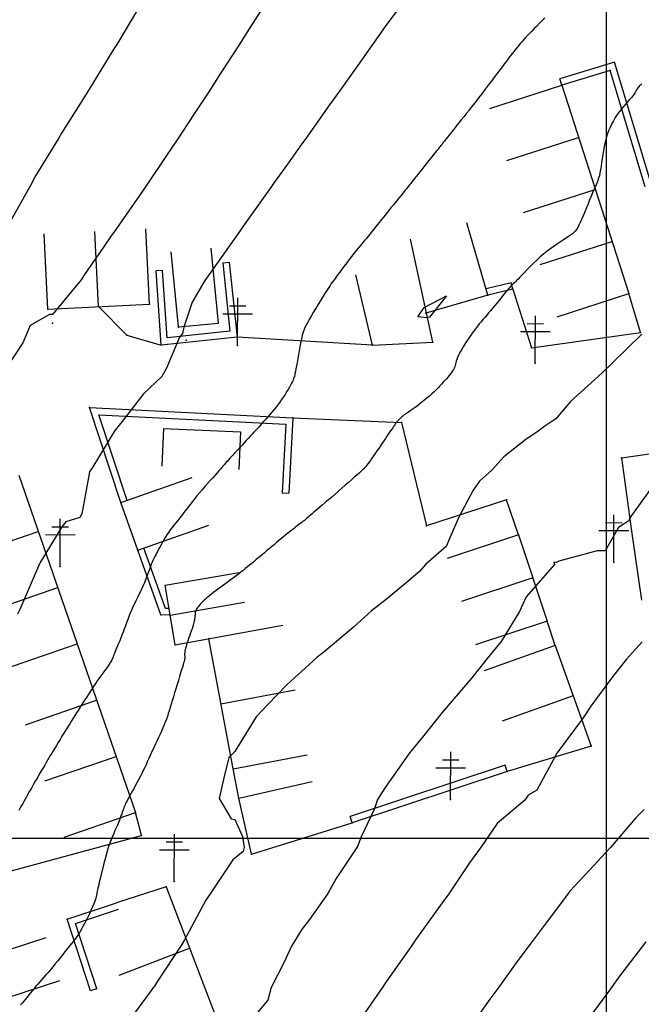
# Model space of a CAD drawing. Header units: millimetres. Extents: x 196436 to 199900, y 8705373 to 8708636.
# Tile 134 of 238: x 198338 to 198404, y 8706482 to 8706587. Entities that reach past the tile are written whole.
import ezdxf

# ---------------------------------------------------------------- set-up
doc = ezdxf.new("R2010")
doc.units = ezdxf.units.MM
doc.header["$LTSCALE"] = 5
for name, color, linetype in [('$CURVAS1', 30, 'Continuous'), ('$CURVAS2', 40, 'Continuous'), ('CASA', 6, 'Continuous'), ('CERCA', 3, 'CERCA_LINE'), ('MALHA', 9, 'Continuous'), ('MURO', 9, 'Continuous'), ('POSTE', 3, 'Continuous')]:
    doc.layers.add(name, color=color, linetype=linetype)
doc.linetypes.add('CERCA_LINE', pattern='A,0.5,-0.2,["X",Standard,S=0.1,R=0,X=-0.1,Y=-0.05],-0.25', length=0.95)

# ---------------------------------------------------------------- blocks, each defined once
blk = doc.blocks.new('C')
at = {"layer": 'CASA'}
blk.add_lwpolyline([(0, 0), (0, 8)], dxfattribs=at)

msp = doc.modelspace()

# ---------------------------------------------------------------- linework, layer by layer
at = {"layer": '$CURVAS1'}
for points in [[(198350.494, 8706588.304, 695), (198348.049, 8706584.223, 695), (198347.755, 8706583.752, 695), (198345.088, 8706579.412, 695), (198344.991, 8706579.254, 695), (198344.98, 8706579.237, 695), (198342.208, 8706574.793, 695), (198341.884, 8706574.25, 695), (198339.446, 8706570.289, 695), (198338.918, 8706569.263, 695), (198336.811, 8706565.528, 695)], [(198403.784, 8706553.472, 700), (198403.703, 8706553.389, 700), (198402.406, 8706552.137, 700), (198400.515, 8706550.277, 700), (198399.642, 8706549.452, 700), (198399.139, 8706548.999, 700), (198396.206, 8706546.311, 700), (198394.662, 8706544.474, 700), (198393.497, 8706543.718, 700), (198392.764, 8706543.183, 700), (198391.465, 8706542.287, 700), (198389.119, 8706540.465, 700), (198387.841, 8706539.048, 700), (198386.56, 8706537.865, 700), (198385.89, 8706536.905, 700), (198384.35, 8706534.064, 700), (198383.398, 8706531.857, 700), (198382.998, 8706530.939, 700), (198380.864, 8706529.079, 700), (198380.176, 8706528.283, 700), (198378.744, 8706527.035, 700), (198376.655, 8706525.315, 700), (198375.097, 8706524.104, 700), (198373.128, 8706522.358, 700), (198370.057, 8706519.761, 700), (198369.606, 8706519.39, 700), (198369.244, 8706519.13, 700), (198366.148, 8706516.294, 700), (198364.051, 8706514.152, 700), (198362.864, 8706512.848, 700), (198360.583, 8706509.168, 700), (198359.94, 8706508.548, 700), (198359.428, 8706506.394, 700), (198358.927, 8706504.203, 700), (198360.185, 8706502.02, 700), (198360.594, 8706501.954, 700), (198361.39, 8706500.163, 700), (198361.578, 8706498.994, 700), (198361.457, 8706498.58, 700), (198360.388, 8706497.677, 700), (198358.034, 8706494.179, 700), (198357.517, 8706493.394, 700), (198355.25, 8706489.191, 700), (198354.894, 8706488.609, 700), (198352.387, 8706484.806, 700), (198352.045, 8706484.281, 700), (198351.993, 8706484.205, 700), (198349.064, 8706480.221, 700)]]:
    msp.add_polyline3d(points, dxfattribs=at)
at = {"layer": '$CURVAS2'}
for points in [[(198364.19, 8706589.153, 696), (198361.86, 8706585.497, 696), (198361.037, 8706584.166, 696), (198359.043, 8706581.104, 696), (198357.815, 8706579.18, 696), (198356.202, 8706576.76, 696), (198354.532, 8706574.195, 696), (198353.346, 8706572.446, 696), (198351.19, 8706569.209, 696), (198350.469, 8706568.177, 696), (198347.709, 8706564.225, 696), (198347.544, 8706564.002, 696), (198346.716, 8706562.805, 696), (198344.637, 8706559.793, 696), (198344.275, 8706559.24, 696), (198343.269, 8706558.016, 696), (198341.219, 8706555.578, 696), (198340.922, 8706555.561, 696), (198338.878, 8706554.412, 696), (198338.084, 8706552.548, 696), (198336.169, 8706549.641, 696)], [(198378.714, 8706589.089, 697), (198376.522, 8706586.115, 697), (198375.13, 8706584.105, 697), (198373.586, 8706581.962, 697), (198371.598, 8706579.12, 697), (198370.647, 8706577.817, 697), (198368.039, 8706574.136, 697), (198367.703, 8706573.681, 697), (198366.157, 8706571.525, 697), (198364.752, 8706569.559, 697), (198364.469, 8706569.151, 697), (198361.813, 8706565.415, 697), (198360.932, 8706564.167, 697), (198358.885, 8706561.247, 697), (198357.395, 8706559.182, 697), (198356.057, 8706556.876, 697), (198355.165, 8706554.226, 697), (198355.02, 8706553.546, 697), (198354.728, 8706553.166, 697), (198353.343, 8706549.862, 697), (198352.842, 8706548.972, 697), (198350.9, 8706547.127, 697), (198348.637, 8706544.22, 697), (198347.833, 8706543.242, 697), (198345.407, 8706539.234, 697), (198345.161, 8706538.905, 697), (198345.11, 8706538.659, 697), (198344.361, 8706534.411, 697), (198344.133, 8706534.008, 697), (198342.639, 8706533.567, 697), (198342.243, 8706533.025, 697), (198339.917, 8706529.233, 697), (198339.859, 8706529.099, 697), (198337.769, 8706524.268, 697), (198337.512, 8706523.758, 697)], [(198393.482, 8706587.033, 698), (198393.199, 8706586.753, 698), (198392.911, 8706586.466, 698), (198392.625, 8706586.181, 698), (198392.349, 8706585.902, 698), (198392.09, 8706585.638, 698), (198391.853, 8706585.392, 698), (198391.636, 8706585.162, 698), (198391.434, 8706584.944, 698), (198391.244, 8706584.732, 698), (198391.06, 8706584.522, 698), (198390.879, 8706584.31, 698), (198390.696, 8706584.09, 698), (198390.507, 8706583.858, 698), (198390.309, 8706583.61, 698), (198390.102, 8706583.347, 698), (198389.887, 8706583.072, 698), (198389.665, 8706582.785, 698), (198389.438, 8706582.49, 698), (198389.207, 8706582.187, 698), (198388.973, 8706581.88, 698), (198388.738, 8706581.569, 698), (198388.502, 8706581.257, 698), (198388.267, 8706580.947, 698), (198388.036, 8706580.64, 698), (198387.808, 8706580.338, 698), (198387.586, 8706580.045, 698), (198387.372, 8706579.762, 698), (198387.166, 8706579.491, 698), (198386.971, 8706579.235, 698), (198386.787, 8706578.994, 698), (198386.611, 8706578.765, 698), (198386.436, 8706578.54, 698), (198386.26, 8706578.313, 698), (198386.076, 8706578.078, 698), (198385.881, 8706577.829, 698), (198385.669, 8706577.56, 698), (198385.436, 8706577.264, 698), (198385.179, 8706576.938, 698), (198384.904, 8706576.589, 698), (198384.62, 8706576.228, 698), (198384.333, 8706575.866, 698), (198384.054, 8706575.512, 698), (198383.789, 8706575.177, 698), (198383.548, 8706574.871, 698), (198383.337, 8706574.606, 698), (198383.164, 8706574.387, 698), (198383.024, 8706574.211, 698), (198382.911, 8706574.07, 698), (198382.819, 8706573.955, 698), (198382.742, 8706573.859, 698), (198382.673, 8706573.774, 698), (198382.607, 8706573.692, 698), (198382.538, 8706573.606, 698), (198382.459, 8706573.508, 698), (198382.369, 8706573.397, 698), (198382.267, 8706573.27, 698), (198382.151, 8706573.125, 698), (198382.021, 8706572.962, 698), (198381.874, 8706572.779, 698), (198381.71, 8706572.573, 698), (198381.527, 8706572.344, 698), (198381.326, 8706572.091, 698), (198381.11, 8706571.82, 698), (198380.885, 8706571.538, 698), (198380.657, 8706571.251, 698), (198380.432, 8706570.967, 698), (198380.214, 8706570.693, 698), (198380.01, 8706570.435, 698), (198379.824, 8706570.201, 698), (198379.662, 8706569.994, 698), (198379.516, 8706569.81, 698), (198379.382, 8706569.64, 698), (198379.253, 8706569.476, 698), (198379.12, 8706569.309, 698), (198378.979, 8706569.132, 698), (198378.821, 8706568.936, 698), (198378.641, 8706568.713, 698), (198378.434, 8706568.458, 698), (198378.203, 8706568.174, 698), (198377.953, 8706567.868, 698), (198377.691, 8706567.546, 698), (198377.421, 8706567.216, 698), (198377.15, 8706566.883, 698), (198376.884, 8706566.553, 698), (198376.626, 8706566.234, 698), (198376.383, 8706565.931, 698), (198376.153, 8706565.643, 698), (198375.934, 8706565.368, 698), (198375.724, 8706565.104, 698), (198375.521, 8706564.849, 698), (198375.323, 8706564.602, 698), (198375.128, 8706564.36, 698), (198374.934, 8706564.121, 698), (198374.738, 8706563.884, 698), (198374.541, 8706563.645, 698), (198374.339, 8706563.403, 698), (198374.133, 8706563.154, 698), (198373.92, 8706562.896, 698), (198373.699, 8706562.626, 698), (198373.469, 8706562.341, 698), (198373.228, 8706562.039, 698), (198372.976, 8706561.719, 698), (198372.718, 8706561.386, 698), (198372.457, 8706561.046, 698), (198372.199, 8706560.707, 698), (198371.948, 8706560.374, 698), (198371.71, 8706560.056, 698), (198371.489, 8706559.759, 698), (198371.29, 8706559.489, 698), (198371.116, 8706559.251, 698), (198370.961, 8706559.037, 698), (198370.82, 8706558.836, 698), (198370.685, 8706558.639, 698), (198370.55, 8706558.434, 698), (198370.406, 8706558.212, 698), (198370.247, 8706557.961, 698), (198370.067, 8706557.672, 698), (198369.861, 8706557.338, 698), (198369.634, 8706556.968, 698), (198369.395, 8706556.574, 698), (198369.151, 8706556.17, 698), (198368.911, 8706555.767, 698), (198368.682, 8706555.378, 698), (198368.473, 8706555.016, 698), (198368.292, 8706554.694, 698), (198368.145, 8706554.42, 698), (198368.027, 8706554.185, 698), (198367.934, 8706553.975, 698), (198367.86, 8706553.777, 698), (198367.798, 8706553.577, 698), (198367.744, 8706553.362, 698), (198367.691, 8706553.118, 698), (198367.633, 8706552.832, 698), (198367.567, 8706552.494, 698), (198367.494, 8706552.115, 698), (198367.416, 8706551.709, 698), (198367.337, 8706551.291, 698), (198367.258, 8706550.876, 698), (198367.184, 8706550.477, 698), (198367.116, 8706550.111, 698), (198367.057, 8706549.79, 698), (198367.009, 8706549.527, 698), (198366.969, 8706549.313, 698), (198366.934, 8706549.138, 698), (198366.9, 8706548.99, 698), (198366.862, 8706548.858, 698), (198366.817, 8706548.732, 698), (198366.762, 8706548.599, 698), (198366.691, 8706548.449, 698), (198366.603, 8706548.272, 698), (198366.498, 8706548.07, 698), (198366.376, 8706547.847, 698), (198366.238, 8706547.606, 698), (198366.085, 8706547.351, 698), (198365.919, 8706547.084, 698), (198365.74, 8706546.81, 698), (198365.549, 8706546.532, 698), (198365.348, 8706546.254, 698), (198365.139, 8706545.977, 698), (198364.925, 8706545.706, 698), (198364.711, 8706545.44, 698), (198364.498, 8706545.185, 698), (198364.291, 8706544.941, 698), (198364.093, 8706544.71, 698), (198363.906, 8706544.497, 698), (198363.733, 8706544.301, 698), (198363.572, 8706544.119, 698), (198363.417, 8706543.947, 698), (198363.266, 8706543.781, 698), (198363.115, 8706543.615, 698), (198362.959, 8706543.445, 698), (198362.795, 8706543.267, 698), (198362.618, 8706543.076, 698), (198362.427, 8706542.869, 698), (198362.223, 8706542.648, 698), (198362.01, 8706542.417, 698), (198361.791, 8706542.18, 698), (198361.57, 8706541.94, 698), (198361.349, 8706541.702, 698), (198361.133, 8706541.468, 698), (198360.925, 8706541.243, 698), (198360.728, 8706541.029, 698), (198360.542, 8706540.828, 698), (198360.367, 8706540.639, 698), (198360.205, 8706540.462, 698), (198360.054, 8706540.297, 698), (198359.916, 8706540.145, 698), (198359.79, 8706540.006, 698), (198359.677, 8706539.878, 698), (198359.576, 8706539.762, 698), (198359.481, 8706539.652, 698), (198359.387, 8706539.542, 698), (198359.287, 8706539.425, 698), (198359.176, 8706539.295, 698), (198359.047, 8706539.145, 698), (198358.894, 8706538.97, 698), (198358.711, 8706538.762, 698), (198358.494, 8706538.518, 698), (198358.248, 8706538.242, 698), (198357.98, 8706537.942, 698), (198357.698, 8706537.624, 698), (198357.409, 8706537.295, 698), (198357.119, 8706536.963, 698), (198356.836, 8706536.634, 698), (198356.568, 8706536.315, 698), (198356.319, 8706536.012, 698), (198356.089, 8706535.724, 698), (198355.874, 8706535.449, 698), (198355.67, 8706535.184, 698), (198355.475, 8706534.928, 698), (198355.285, 8706534.678, 698), (198355.097, 8706534.432, 698), (198354.908, 8706534.187, 698), (198354.715, 8706533.943, 698), (198354.519, 8706533.698, 698), (198354.322, 8706533.451, 698), (198354.125, 8706533.202, 698), (198353.93, 8706532.951, 698), (198353.739, 8706532.697, 698), (198353.554, 8706532.439, 698), (198353.376, 8706532.177, 698), (198353.207, 8706531.912, 698), (198353.046, 8706531.646, 698), (198352.895, 8706531.382, 698), (198352.754, 8706531.124, 698), (198352.622, 8706530.876, 698), (198352.499, 8706530.64, 698), (198352.387, 8706530.421, 698), (198352.286, 8706530.221, 698), (198352.194, 8706530.043, 698), (198352.11, 8706529.882, 698), (198352.034, 8706529.732, 698), (198351.961, 8706529.588, 698), (198351.892, 8706529.442, 698), (198351.823, 8706529.288, 698), (198351.753, 8706529.122, 698), (198351.679, 8706528.937, 698), (198351.601, 8706528.727, 698), (198351.517, 8706528.495, 698), (198351.426, 8706528.244, 698), (198351.329, 8706527.975, 698), (198351.223, 8706527.692, 698), (198351.109, 8706527.397, 698), (198350.986, 8706527.093, 698), (198350.854, 8706526.783, 698), (198350.711, 8706526.47, 698), (198350.56, 8706526.153, 698), (198350.404, 8706525.833, 698), (198350.244, 8706525.51, 698), (198350.083, 8706525.184, 698), (198349.924, 8706524.854, 698), (198349.768, 8706524.522, 698), (198349.619, 8706524.188, 698), (198349.477, 8706523.851, 698), (198349.343, 8706523.512, 698), (198349.214, 8706523.174, 698), (198349.09, 8706522.837, 698), (198348.968, 8706522.504, 698), (198348.849, 8706522.174, 698), (198348.729, 8706521.851, 698), (198348.609, 8706521.535, 698), (198348.487, 8706521.228, 698), (198348.364, 8706520.932, 698), (198348.244, 8706520.649, 698), (198348.129, 8706520.383, 698), (198348.021, 8706520.135, 698), (198347.922, 8706519.908, 698), (198347.836, 8706519.704, 698), (198347.763, 8706519.527, 698), (198347.706, 8706519.376, 698), (198347.66, 8706519.246, 698), (198347.621, 8706519.132, 698), (198347.582, 8706519.025, 698), (198347.539, 8706518.919, 698), (198347.485, 8706518.808, 698), (198347.417, 8706518.684, 698), (198347.328, 8706518.541, 698), (198347.215, 8706518.373, 698), (198347.079, 8706518.182, 698), (198346.924, 8706517.969, 698), (198346.754, 8706517.737, 698), (198346.571, 8706517.489, 698), (198346.38, 8706517.227, 698), (198346.183, 8706516.954, 698), (198345.984, 8706516.671, 698), (198345.785, 8706516.382, 698), (198345.589, 8706516.088, 698), (198345.394, 8706515.791, 698), (198345.202, 8706515.494, 698), (198345.013, 8706515.198, 698), (198344.827, 8706514.905, 698), (198344.645, 8706514.617, 698), (198344.468, 8706514.337, 698), (198344.295, 8706514.065, 698), (198344.124, 8706513.799, 698), (198343.955, 8706513.535, 698), (198343.785, 8706513.271, 698), (198343.613, 8706513.001, 698), (198343.436, 8706512.724, 698), (198343.254, 8706512.436, 698), (198343.064, 8706512.133, 698), (198342.865, 8706511.813, 698), (198342.66, 8706511.48, 698), (198342.452, 8706511.14, 698), (198342.243, 8706510.799, 698), (198342.038, 8706510.46, 698), (198341.838, 8706510.131, 698), (198341.647, 8706509.815, 698), (198341.469, 8706509.52, 698), (198341.304, 8706509.247, 698), (198341.151, 8706508.993, 698), (198341.004, 8706508.749, 698), (198340.861, 8706508.509, 698), (198340.716, 8706508.265, 698), (198340.565, 8706508.011, 698), (198340.405, 8706507.739, 698), (198340.232, 8706507.442, 698), (198340.041, 8706507.116, 698), (198339.838, 8706506.766, 698), (198339.627, 8706506.401, 698), (198339.413, 8706506.03, 698), (198339.201, 8706505.661, 698), (198338.996, 8706505.303, 698), (198338.803, 8706504.964, 698), (198338.626, 8706504.653, 698), (198338.47, 8706504.375, 698), (198338.33, 8706504.124, 698), (198338.201, 8706503.89, 698), (198338.076, 8706503.663, 698), (198337.95, 8706503.434, 698), (198337.818, 8706503.194, 698), (198337.674, 8706502.932, 698)], [(198403.762, 8706580.002, 699), (198403.654, 8706579.935, 699), (198403.558, 8706579.864, 699), (198403.476, 8706579.788, 699), (198403.405, 8706579.704, 699), (198403.342, 8706579.611, 699), (198403.281, 8706579.507, 699), (198403.217, 8706579.392, 699), (198403.145, 8706579.263, 699), (198403.059, 8706579.12, 699), (198402.953, 8706578.961, 699), (198402.823, 8706578.785, 699), (198402.664, 8706578.591, 699), (198402.481, 8706578.38, 699), (198402.279, 8706578.151, 699), (198402.062, 8706577.905, 699), (198401.836, 8706577.644, 699), (198401.607, 8706577.368, 699), (198401.38, 8706577.077, 699), (198401.159, 8706576.772, 699), (198400.95, 8706576.454, 699), (198400.754, 8706576.122, 699), (198400.571, 8706575.777, 699), (198400.402, 8706575.418, 699), (198400.247, 8706575.044, 699), (198400.106, 8706574.657, 699), (198399.981, 8706574.254, 699), (198399.871, 8706573.837, 699), (198399.777, 8706573.407, 699), (198399.695, 8706572.968, 699), (198399.625, 8706572.529, 699), (198399.562, 8706572.097, 699), (198399.504, 8706571.679, 699), (198399.448, 8706571.283, 699), (198399.391, 8706570.914, 699), (198399.331, 8706570.582, 699), (198399.266, 8706570.289, 699), (198399.192, 8706570.028, 699), (198399.111, 8706569.787, 699), (198399.021, 8706569.554, 699), (198398.92, 8706569.318, 699), (198398.808, 8706569.067, 699), (198398.683, 8706568.79, 699), (198398.545, 8706568.475, 699), (198398.394, 8706568.115, 699), (198398.232, 8706567.718, 699), (198398.063, 8706567.299, 699), (198397.89, 8706566.869, 699), (198397.717, 8706566.443, 699), (198397.549, 8706566.034, 699), (198397.387, 8706565.653, 699), (198397.237, 8706565.316, 699), (198397.1, 8706565.03, 699), (198396.971, 8706564.792, 699), (198396.844, 8706564.59, 699), (198396.712, 8706564.418, 699), (198396.568, 8706564.265, 699), (198396.407, 8706564.122, 699), (198396.221, 8706563.981, 699), (198396.004, 8706563.831, 699), (198395.751, 8706563.667, 699), (198395.466, 8706563.485, 699), (198395.154, 8706563.284, 699), (198394.819, 8706563.065, 699), (198394.467, 8706562.827, 699), (198394.102, 8706562.569, 699), (198393.73, 8706562.29, 699), (198393.357, 8706561.99, 699), (198392.985, 8706561.67, 699), (198392.621, 8706561.336, 699), (198392.269, 8706560.997, 699), (198391.933, 8706560.661, 699), (198391.617, 8706560.336, 699), (198391.327, 8706560.032, 699), (198391.065, 8706559.755, 699), (198390.838, 8706559.515, 699), (198390.647, 8706559.317, 699), (198390.489, 8706559.158, 699), (198390.36, 8706559.031, 699), (198390.254, 8706558.931, 699), (198390.166, 8706558.85, 699), (198390.093, 8706558.784, 699), (198390.028, 8706558.725, 699), (198389.967, 8706558.668, 699), (198389.906, 8706558.606, 699), (198389.841, 8706558.537, 699), (198389.769, 8706558.457, 699), (198389.687, 8706558.363, 699), (198389.593, 8706558.251, 699), (198389.483, 8706558.118, 699), (198389.355, 8706557.962, 699), (198389.206, 8706557.778, 699), (198389.034, 8706557.565, 699), (198388.842, 8706557.328, 699), (198388.635, 8706557.073, 699), (198388.417, 8706556.804, 699), (198388.192, 8706556.529, 699), (198387.965, 8706556.253, 699), (198387.74, 8706555.982, 699), (198387.52, 8706555.722, 699), (198387.311, 8706555.476, 699), (198387.109, 8706555.242, 699), (198386.912, 8706555.014, 699), (198386.718, 8706554.787, 699), (198386.524, 8706554.554, 699), (198386.328, 8706554.311, 699), (198386.126, 8706554.052, 699), (198385.916, 8706553.772, 699), (198385.697, 8706553.468, 699), (198385.473, 8706553.144, 699), (198385.25, 8706552.81, 699), (198385.033, 8706552.472, 699), (198384.827, 8706552.138, 699), (198384.638, 8706551.816, 699), (198384.472, 8706551.515, 699), (198384.333, 8706551.24, 699), (198384.227, 8706550.999, 699), (198384.147, 8706550.788, 699), (198384.087, 8706550.601, 699), (198384.041, 8706550.435, 699), (198384.003, 8706550.284, 699), (198383.965, 8706550.142, 699), (198383.921, 8706550.004, 699), (198383.865, 8706549.866, 699), (198383.791, 8706549.724, 699), (198383.699, 8706549.575, 699), (198383.592, 8706549.421, 699), (198383.471, 8706549.261, 699), (198383.336, 8706549.095, 699), (198383.191, 8706548.924, 699), (198383.037, 8706548.747, 699), (198382.874, 8706548.564, 699), (198382.706, 8706548.375, 699), (198382.53, 8706548.181, 699), (198382.345, 8706547.983, 699), (198382.152, 8706547.779, 699), (198381.948, 8706547.572, 699), (198381.732, 8706547.36, 699), (198381.504, 8706547.146, 699), (198381.263, 8706546.928, 699), (198381.008, 8706546.709, 699), (198380.744, 8706546.49, 699), (198380.477, 8706546.277, 699), (198380.214, 8706546.071, 699), (198379.959, 8706545.877, 699), (198379.718, 8706545.699, 699), (198379.498, 8706545.54, 699), (198379.304, 8706545.403, 699), (198379.14, 8706545.291, 699), (198379.004, 8706545.201, 699), (198378.89, 8706545.128, 699), (198378.793, 8706545.067, 699), (198378.709, 8706545.013, 699), (198378.633, 8706544.962, 699), (198378.559, 8706544.91, 699), (198378.484, 8706544.851, 699), (198378.403, 8706544.782, 699), (198378.317, 8706544.704, 699), (198378.228, 8706544.62, 699), (198378.139, 8706544.532, 699), (198378.051, 8706544.443, 699), (198377.967, 8706544.355, 699), (198377.889, 8706544.271, 699), (198377.818, 8706544.193, 699), (198377.757, 8706544.122, 699), (198377.702, 8706544.056, 699), (198377.651, 8706543.99, 699), (198377.6, 8706543.922, 699), (198377.546, 8706543.846, 699), (198377.487, 8706543.76, 699), (198377.418, 8706543.659, 699), (198377.337, 8706543.54, 699), (198377.241, 8706543.4, 699), (198377.131, 8706543.238, 699), (198377.007, 8706543.057, 699), (198376.871, 8706542.857, 699), (198376.723, 8706542.641, 699), (198376.564, 8706542.409, 699), (198376.396, 8706542.162, 699), (198376.219, 8706541.903, 699), (198376.036, 8706541.633, 699), (198375.848, 8706541.357, 699), (198375.659, 8706541.08, 699), (198375.473, 8706540.808, 699), (198375.294, 8706540.546, 699), (198375.124, 8706540.301, 699), (198374.967, 8706540.076, 699), (198374.828, 8706539.878, 699), (198374.706, 8706539.711, 699), (198374.598, 8706539.567, 699), (198374.493, 8706539.439, 699), (198374.386, 8706539.317, 699), (198374.269, 8706539.195, 699), (198374.132, 8706539.062, 699), (198373.97, 8706538.912, 699), (198373.773, 8706538.734, 699), (198373.537, 8706538.524, 699), (198373.265, 8706538.284, 699), (198372.964, 8706538.019, 699), (198372.638, 8706537.734, 699), (198372.295, 8706537.435, 699), (198371.94, 8706537.126, 699), (198371.579, 8706536.812, 699), (198371.218, 8706536.5, 699), (198370.863, 8706536.192, 699), (198370.517, 8706535.892, 699), (198370.183, 8706535.603, 699), (198369.863, 8706535.327, 699), (198369.56, 8706535.067, 699), (198369.278, 8706534.824, 699), (198369.019, 8706534.602, 699), (198368.786, 8706534.403, 699), (198368.58, 8706534.227, 699), (198368.399, 8706534.074, 699), (198368.239, 8706533.939, 699), (198368.095, 8706533.82, 699), (198367.963, 8706533.712, 699), (198367.84, 8706533.612, 699), (198367.72, 8706533.518, 699), (198367.601, 8706533.425, 699), (198367.478, 8706533.33, 699), (198367.348, 8706533.231, 699), (198367.21, 8706533.126, 699), (198367.061, 8706533.013, 699), (198366.899, 8706532.889, 699), (198366.723, 8706532.751, 699), (198366.529, 8706532.599, 699), (198366.316, 8706532.429, 699), (198366.083, 8706532.241, 699), (198365.833, 8706532.036, 699), (198365.57, 8706531.819, 699), (198365.298, 8706531.594, 699), (198365.022, 8706531.364, 699), (198364.746, 8706531.133, 699), (198364.475, 8706530.904, 699), (198364.211, 8706530.682, 699), (198363.959, 8706530.47, 699), (198363.718, 8706530.266, 699), (198363.485, 8706530.069, 699), (198363.259, 8706529.878, 699), (198363.038, 8706529.692, 699), (198362.819, 8706529.508, 699), (198362.601, 8706529.326, 699), (198362.381, 8706529.144, 699), (198362.157, 8706528.96, 699), (198361.93, 8706528.775, 699), (198361.698, 8706528.588, 699), (198361.461, 8706528.4, 699), (198361.219, 8706528.209, 699), (198360.97, 8706528.017, 699), (198360.716, 8706527.822, 699), (198360.454, 8706527.625, 699), (198360.186, 8706527.427, 699), (198359.913, 8706527.227, 699), (198359.639, 8706527.028, 699), (198359.367, 8706526.831, 699), (198359.099, 8706526.636, 699), (198358.84, 8706526.447, 699), (198358.592, 8706526.262, 699), (198358.357, 8706526.086, 699), (198358.14, 8706525.917, 699), (198357.938, 8706525.756, 699), (198357.752, 8706525.602, 699), (198357.58, 8706525.456, 699), (198357.422, 8706525.315, 699), (198357.276, 8706525.181, 699), (198357.142, 8706525.052, 699), (198357.019, 8706524.927, 699), (198356.907, 8706524.807, 699), (198356.804, 8706524.691, 699), (198356.713, 8706524.578, 699), (198356.631, 8706524.467, 699), (198356.561, 8706524.358, 699), (198356.502, 8706524.25, 699), (198356.454, 8706524.143, 699), (198356.418, 8706524.036, 699), (198356.393, 8706523.928, 699), (198356.377, 8706523.816, 699), (198356.365, 8706523.698, 699), (198356.354, 8706523.57, 699), (198356.341, 8706523.43, 699), (198356.321, 8706523.275, 699), (198356.292, 8706523.101, 699), (198356.25, 8706522.905, 699), (198356.192, 8706522.686, 699), (198356.121, 8706522.449, 699), (198356.04, 8706522.198, 699), (198355.952, 8706521.938, 699), (198355.86, 8706521.676, 699), (198355.768, 8706521.415, 699), (198355.68, 8706521.163, 699), (198355.597, 8706520.924, 699), (198355.524, 8706520.703, 699), (198355.461, 8706520.499, 699), (198355.407, 8706520.314, 699), (198355.361, 8706520.145, 699), (198355.324, 8706519.994, 699), (198355.296, 8706519.858, 699), (198355.275, 8706519.739, 699), (198355.262, 8706519.636, 699), (198355.256, 8706519.547, 699), (198355.255, 8706519.47, 699), (198355.259, 8706519.403, 699), (198355.264, 8706519.343, 699), (198355.27, 8706519.287, 699), (198355.276, 8706519.231, 699), (198355.278, 8706519.174, 699), (198355.276, 8706519.113, 699), (198355.268, 8706519.044, 699), (198355.252, 8706518.962, 699), (198355.228, 8706518.86, 699), (198355.194, 8706518.734, 699), (198355.149, 8706518.576, 699), (198355.091, 8706518.382, 699), (198355.02, 8706518.145, 699), (198354.933, 8706517.859, 699), (198354.83, 8706517.522, 699), (198354.715, 8706517.141, 699), (198354.59, 8706516.727, 699), (198354.458, 8706516.293, 699), (198354.324, 8706515.848, 699), (198354.19, 8706515.404, 699), (198354.06, 8706514.973, 699), (198353.938, 8706514.565, 699), (198353.825, 8706514.188, 699), (198353.72, 8706513.84, 699), (198353.62, 8706513.514, 699), (198353.522, 8706513.204, 699), (198353.422, 8706512.905, 699), (198353.318, 8706512.609, 699), (198353.207, 8706512.311, 699), (198353.085, 8706512.006, 699), (198352.952, 8706511.687, 699), (198352.807, 8706511.357, 699), (198352.655, 8706511.02, 699), (198352.497, 8706510.677, 699), (198352.336, 8706510.333, 699), (198352.175, 8706509.989, 699), (198352.016, 8706509.651, 699), (198351.862, 8706509.32, 699), (198351.715, 8706508.998, 699), (198351.574, 8706508.685, 699), (198351.436, 8706508.379, 699), (198351.299, 8706508.076, 699), (198351.161, 8706507.775, 699), (198351.02, 8706507.474, 699), (198350.874, 8706507.17, 699), (198350.721, 8706506.861, 699), (198350.56, 8706506.547, 699), (198350.393, 8706506.229, 699), (198350.223, 8706505.914, 699), (198350.054, 8706505.606, 699), (198349.889, 8706505.308, 699), (198349.731, 8706505.025, 699), (198349.584, 8706504.763, 699), (198349.452, 8706504.524, 699), (198349.335, 8706504.313, 699), (198349.234, 8706504.126, 699), (198349.146, 8706503.958, 699), (198349.068, 8706503.804, 699), (198348.999, 8706503.66, 699), (198348.937, 8706503.52, 699), (198348.878, 8706503.38, 699), (198348.821, 8706503.234, 699), (198348.764, 8706503.079, 699), (198348.705, 8706502.913, 699), (198348.643, 8706502.736, 699), (198348.576, 8706502.545, 699), (198348.502, 8706502.342, 699), (198348.421, 8706502.124, 699), (198348.331, 8706501.891, 699), (198348.23, 8706501.642, 699), (198348.117, 8706501.377, 699), (198347.994, 8706501.095, 699), (198347.864, 8706500.797, 699), (198347.73, 8706500.484, 699), (198347.593, 8706500.157, 699), (198347.456, 8706499.815, 699), (198347.321, 8706499.459, 699), (198347.192, 8706499.09, 699), (198347.069, 8706498.709, 699), (198346.954, 8706498.321, 699), (198346.846, 8706497.93, 699), (198346.744, 8706497.542, 699), (198346.649, 8706497.161, 699), (198346.56, 8706496.794, 699), (198346.478, 8706496.445, 699), (198346.401, 8706496.119, 699), (198346.33, 8706495.821, 699), (198346.264, 8706495.549, 699), (198346.204, 8706495.302, 699), (198346.149, 8706495.077, 699), (198346.1, 8706494.872, 699), (198346.056, 8706494.685, 699), (198346.018, 8706494.513, 699), (198345.985, 8706494.356, 699), (198345.956, 8706494.21, 699), (198345.93, 8706494.068, 699), (198345.9, 8706493.924, 699), (198345.864, 8706493.772, 699), (198345.818, 8706493.604, 699), (198345.758, 8706493.413, 699), (198345.68, 8706493.193, 699), (198345.579, 8706492.937, 699), (198345.454, 8706492.641, 699), (198345.309, 8706492.313, 699), (198345.149, 8706491.965, 699), (198344.979, 8706491.607, 699), (198344.806, 8706491.252, 699), (198344.634, 8706490.91, 699), (198344.47, 8706490.593, 699), (198344.318, 8706490.312, 699), (198344.182, 8706490.074, 699), (198344.059, 8706489.872, 699), (198343.942, 8706489.696, 699), (198343.826, 8706489.535, 699), (198343.705, 8706489.377, 699), (198343.573, 8706489.211, 699), (198343.423, 8706489.028, 699), (198343.251, 8706488.815, 699), (198343.053, 8706488.566, 699), (198342.83, 8706488.284, 699), (198342.589, 8706487.977, 699), (198342.334, 8706487.652, 699), (198342.069, 8706487.318, 699), (198341.801, 8706486.98, 699), (198341.533, 8706486.648, 699), (198341.27, 8706486.328, 699), (198341.017, 8706486.026, 699), (198340.774, 8706485.741, 699), (198340.54, 8706485.472, 699), (198340.314, 8706485.215, 699), (198340.095, 8706484.967, 699), (198339.884, 8706484.727, 699), (198339.678, 8706484.493, 699), (198339.479, 8706484.26, 699), (198339.284, 8706484.028, 699), (198339.094, 8706483.798, 699), (198338.907, 8706483.569, 699), (198338.724, 8706483.343, 699), (198338.544, 8706483.121, 699), (198338.366, 8706482.904, 699), (198338.19, 8706482.693, 699), (198338.015, 8706482.488, 699), (198337.841, 8706482.291, 699)], [(198383.054, 8706557.527, 699), (198381.239, 8706555.284, 699), (198380.966, 8706555.192, 699), (198380.012, 8706555.314, 699), (198380.681, 8706556.289, 699), (198383.054, 8706557.527, 699)], [(198405.342, 8706537.925, 701), (198402.507, 8706533.984, 701), (198402.38, 8706533.677, 701), (198401.288, 8706532.942, 701), (198399.896, 8706530.481, 701), (198399.045, 8706530.482, 701), (198394.969, 8706529.392, 701), (198394.668, 8706529.245, 701), (198394.444, 8706529.278, 701), (198394.495, 8706529.019, 701), (198391.485, 8706525.592, 701), (198390.81, 8706524.035, 701), (198388.834, 8706520.864, 701), (198387.372, 8706519.05, 701), (198385.747, 8706517.017, 701), (198383.215, 8706514.068, 701), (198382.594, 8706513.306, 701), (198380.516, 8706510.713, 701), (198379.494, 8706509.486, 701), (198379.166, 8706509.086, 701), (198376.547, 8706505.356, 701), (198375.718, 8706504.101, 701), (198375.371, 8706503.011, 701), (198373.999, 8706500.126, 701), (198373.598, 8706499.11, 701), (198371.346, 8706495.695, 701), (198370.467, 8706494.124, 701), (198368.501, 8706491.359, 701), (198367.733, 8706490.349, 701), (198366.609, 8706488.538, 701), (198365.789, 8706486.755, 701), (198364.443, 8706484.15, 701), (198364.099, 8706482.799, 701), (198362.649, 8706481.043, 701)], [(198403.822, 8706520.823, 702), (198402.149, 8706518.986, 702), (198400.672, 8706517.104, 702), (198398.348, 8706514.002, 702), (198397.563, 8706512.75, 702), (198394.775, 8706509.035, 702), (198394.751, 8706509.018, 702), (198394.719, 8706508.965, 702), (198394.615, 8706508.709, 702), (198392.64, 8706505.083, 702), (198391.723, 8706504.534, 702), (198391.369, 8706504.033, 702), (198388.414, 8706501.537, 702), (198386.735, 8706499.053, 702), (198385.488, 8706497.364, 702), (198383.296, 8706494.068, 702), (198382.597, 8706493.122, 702), (198379.698, 8706489.084, 702), (198379.643, 8706489.007, 702), (198379.364, 8706488.609, 702), (198376.712, 8706484.845, 702), (198376.212, 8706484.099, 702), (198373.813, 8706480.618, 702)], [(198404.037, 8706503.015, 703), (198403.103, 8706502.1, 703), (198400.457, 8706498.993, 703), (198399.927, 8706498.433, 703), (198398.688, 8706497.097, 703), (198396.676, 8706494.918, 703), (198396.14, 8706494.343, 703), (198395.881, 8706494.013, 703), (198393.618, 8706491.013, 703), (198392.132, 8706489.029, 703), (198390.622, 8706486.983, 703), (198388.492, 8706484.045, 703), (198387.659, 8706482.886, 703), (198384.959, 8706479.061, 703)], [(198404.209, 8706488.976, 704), (198401.418, 8706485.329, 704), (198400.435, 8706483.993, 704), (198398.429, 8706481.286, 704)]]:
    msp.add_polyline3d(points, dxfattribs=at)
at = {"layer": 'CASA'}
msp.add_line((198389.422, 8706535.892), (198380.911, 8706533.138), dxfattribs=at)
for points in [[(198395.275, 8706579.89), (198402.398, 8706557.784)], [(198351.523, 8706556.664), (198351.127, 8706564.654)], [(198387.434, 8706557.6), (198385.218, 8706565.287)], [(198340.733, 8706556.13), (198340.338, 8706564.12)], [(198346.128, 8706556.397), (198345.733, 8706564.387)], [(198381.589, 8706552.613), (198379.223, 8706563.559)], [(198358.867, 8706554.653), (198358.089, 8706562.615)], [(198354.609, 8706554.236), (198353.831, 8706562.199)], [(198375.206, 8706552.318), (198373.41, 8706559.759)], [(198387.434, 8706557.6), (198380.843, 8706555.7)], [(198340.733, 8706556.13), (198351.523, 8706556.664)], [(198354.609, 8706554.236), (198358.867, 8706554.653)], [(198375.206, 8706552.318), (198381.589, 8706552.613)], [(198353.008, 8706543.467), (198352.825, 8706539.471)], [(198353.008, 8706543.467), (198361.195, 8706543.094)], [(198361.195, 8706543.094), (198361.013, 8706539.098)], [(198401.611, 8706540.363), (198407.788, 8706541.244)], [(198401.611, 8706540.363), (198402.661, 8706532.576)], [(198337.668, 8706538.519), (198350.04, 8706502.692)], [(198348.504, 8706535.613), (198356.054, 8706538.257)], [(198350.28, 8706530.542), (198348.504, 8706535.613)], [(198390.704, 8706532.177), (198389.422, 8706535.892)], [(198350.28, 8706530.542), (198357.83, 8706533.186)], [(198390.704, 8706532.177), (198383.109, 8706529.661)], [(198390.704, 8706532.177), (198393.733, 8706523.031)], [(198353.178, 8706526.821), (198361.061, 8706528.186)], [(198392.218, 8706527.604), (198384.624, 8706525.088)], [(198353.724, 8706523.669), (198353.178, 8706526.821)], [(198353.724, 8706523.669), (198361.607, 8706525.033)], [(198354.27, 8706520.516), (198353.724, 8706523.669)], [(198393.733, 8706523.031), (198386.139, 8706520.515)], [(198394.582, 8706520.421), (198393.733, 8706523.031)], [(198354.27, 8706520.516), (198365.678, 8706522.607)], [(198360.412, 8706507.358), (198357.817, 8706521.125)], [(198394.582, 8706520.421), (198387.049, 8706517.728)], [(198394.582, 8706520.421), (198398.391, 8706509.765)], [(198359.114, 8706514.242), (198366.976, 8706515.723)], [(198396.486, 8706515.093), (198388.953, 8706512.4)], [(198398.391, 8706509.765), (198389.493, 8706507.053)], [(198360.412, 8706507.358), (198368.274, 8706508.84)], [(198361.006, 8706504.227), (198360.412, 8706507.358)], [(198361.006, 8706504.227), (198368.803, 8706506.015)], [(198362.369, 8706498.281), (198361.006, 8706504.227)], [(198362.369, 8706498.281), (198373.051, 8706501.614)], [(198353.288, 8706494.827), (198348.039, 8706493.109)], [(198353.288, 8706494.827), (198368.262, 8706455.666)], [(198332.944, 8706486.974), (198340.559, 8706489.425)], [(198334.413, 8706482.411), (198342.028, 8706484.863)]]:
    msp.add_lwpolyline(points, dxfattribs=at)
for p in [(198387.434, 8706557.598, 698.89), (198402.399, 8706557.783, 699.68), (198340.734, 8706556.129, 695.917), (198351.523, 8706556.662, 696.724), (198380.843, 8706555.699, 699.073), (198341.23, 8706554.637, 696.134), (198375.207, 8706552.317, 698.572), (198381.59, 8706552.612, 698.629), (198401.611, 8706540.361, 700.607), (198348.505, 8706535.612, 697.417), (198389.422, 8706535.891, 700.381), (198390.704, 8706532.175, 700.833), (198402.661, 8706532.574, 701.064), (198350.28, 8706530.541, 697.729), (198353.725, 8706523.668, 698.729), (198393.733, 8706523.03, 701.263), (198357.818, 8706521.124, 699.504), (198354.27, 8706520.515, 698.735), (198394.582, 8706520.419, 701.418), (198398.391, 8706509.764, 702.195), (198360.413, 8706507.357, 700.095), (198389.493, 8706507.052, 701.794), (198361.007, 8706504.226, 700.258), (198350.041, 8706502.69, 699.152), (198373.051, 8706501.612, 700.886), (198362.37, 8706498.28, 700.065), (198353.289, 8706494.826, 699.657)]:
    msp.add_point(p, dxfattribs=at)
at = {"layer": 'CERCA'}
for points in [[(198390.074, 8706558.253), (198392.052, 8706552.016), (198403.633, 8706553.654), (198402.398, 8706557.784)], [(198346.128, 8706556.397), (198349.111, 8706553.365), (198352.77, 8706552.299)], [(198375.206, 8706552.318), (198360.833, 8706553.169)], [(198366.727, 8706544.585), (198378.285, 8706544.115)], [(198378.285, 8706544.115), (198380.911, 8706533.138)], [(198402.661, 8706532.576), (198403.749, 8706525.235)], [(198334.494, 8706495.884), (198350.666, 8706500.276), (198350.04, 8706502.692)]]:
    msp.add_lwpolyline(points, dxfattribs=at)
for p in [(198354.61, 8706554.235, 696.948), (198349.112, 8706553.364, 696.651), (198403.633, 8706553.653, 699.985), (198392.052, 8706552.015, 699.612), (198366.728, 8706544.583, 698.192), (198378.286, 8706544.114, 699.039), (198380.911, 8706533.137, 699.686), (198350.667, 8706500.275, 699.302)]:
    msp.add_point(p, dxfattribs=at)
at = {"layer": 'MALHA'}
for p, q in [((198400, 8708635.599), (198400, 8705384.785)), ((198400, 8708635.599), (198400, 8705384.785)), ((196441.61, 8706500), (199000, 8706500)), ((196441.61, 8706500), (199000, 8706500))]:
    msp.add_line(p, q, dxfattribs=at)
at = {"layer": 'MURO'}
for p, q in [((198400.879, 8706582.327), (198395.071, 8706580.559)), ((198404.797, 8706569.312), (198400.879, 8706582.327)), ((198400.411, 8706581.453), (198395.275, 8706579.89)), ((198404.127, 8706569.11), (198400.411, 8706581.453)), ((198359.304, 8706561.053), (198360.064, 8706553.791)), ((198360, 8706561.126), (198360.833, 8706553.169)), ((198352.77, 8706552.299), (198352.222, 8706560.182)), ((198353.418, 8706553.073), (198352.92, 8706560.231)), ((198389.905, 8706558.933), (198387.266, 8706558.279)), ((198390.074, 8706558.253), (198387.434, 8706557.6)), ((198360.833, 8706553.169), (198352.77, 8706552.299)), ((198360.064, 8706553.791), (198353.418, 8706553.073)), ((198348.504, 8706535.613), (198345.179, 8706545.678)), ((198345.179, 8706545.678), (198366.727, 8706544.585)), ((198349.168, 8706535.832), (198346.164, 8706544.927)), ((198346.164, 8706544.927), (198365.993, 8706543.921)), ((198365.993, 8706543.921), (198365.623, 8706536.63)), ((198366.727, 8706544.585), (198366.322, 8706536.595)), ((198352.734, 8706523.673), (198350.28, 8706530.542)), ((198353.228, 8706524.371), (198350.939, 8706530.778)), ((198353.603, 8706524.369), (198353.228, 8706524.371)), ((198353.724, 8706523.669), (198352.734, 8706523.673)), ((198389.273, 8706507.718), (198372.831, 8706502.278)), ((198389.493, 8706507.053), (198373.051, 8706501.614)), ((198342.79, 8706491.39), (198348.039, 8706493.109)), ((198343.673, 8706490.943), (198348.257, 8706492.443)), ((198345.278, 8706483.787), (198342.79, 8706491.39)), ((198345.943, 8706484.005), (198343.673, 8706490.943))]:
    msp.add_line(p, q, dxfattribs=at)
for points in [[(198395.275, 8706579.89), (198395.071, 8706580.559)], [(198359.304, 8706561.053), (198360, 8706561.126)], [(198352.92, 8706560.231), (198352.222, 8706560.182)], [(198390.074, 8706558.253), (198389.905, 8706558.933)], [(198365.623, 8706536.63), (198366.322, 8706536.595)], [(198389.493, 8706507.053), (198389.273, 8706507.718)], [(198373.051, 8706501.614), (198372.831, 8706502.278)], [(198345.943, 8706484.005), (198345.278, 8706483.787)]]:
    msp.add_lwpolyline(points, dxfattribs=at)
for p in [(198400.412, 8706581.452, 698.813), (198395.275, 8706579.888, 698.477), (198390.074, 8706558.252, 699.033), (198360.834, 8706553.168, 697.507), (198355.435, 8706552.851, 697.053), (198345.18, 8706545.677, 696.731), (198352.734, 8706523.672, 698.302), (198342.79, 8706491.389, 698.756)]:
    msp.add_point(p, dxfattribs=at)
at = {"layer": 'POSTE'}
for p, q in [((198360.873, 8706552.284), (198360.895, 8706557.323)), ((198360.016, 8706556.487), (198361.766, 8706556.48)), ((198359.313, 8706555.65), (198362.463, 8706555.637)), ((198392.458, 8706550.392), (198392.48, 8706555.432)), ((198391.601, 8706554.596), (198393.351, 8706554.588)), ((198390.897, 8706553.759), (198394.047, 8706553.745)), ((198400.788, 8706529.268), (198400.81, 8706534.308)), ((198342.04, 8706528.832), (198342.062, 8706533.871)), ((198399.932, 8706533.471), (198401.682, 8706533.464)), ((198340.479, 8706532.198), (198343.629, 8706532.185)), ((198341.183, 8706533.035), (198342.933, 8706533.028)), ((198399.228, 8706532.634), (198402.378, 8706532.621)), ((198383.478, 8706504.09), (198383.501, 8706509.129)), ((198382.622, 8706508.293), (198384.372, 8706508.286)), ((198381.918, 8706507.456), (198385.068, 8706507.443)), ((198354.153, 8706495.382), (198354.175, 8706500.422)), ((198352.593, 8706498.749), (198355.743, 8706498.735)), ((198353.297, 8706499.586), (198355.047, 8706499.579))]:
    msp.add_line(p, q, dxfattribs=at)
for p in [(198360.874, 8706552.282, 697.439), (198392.458, 8706550.391, 699.649), (198400.788, 8706529.266, 701.064), (198342.041, 8706528.83, 697.191), (198383.479, 8706504.088, 701.547), (198354.154, 8706495.381, 699.63)]:
    msp.add_point(p, dxfattribs=at)

# ---------------------------------------------------------------- block references
at = {"layer": 'CASA'}
for p, rotation in [((198387.661, 8706577.436), 287.8608168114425), ((198389.441, 8706571.91), 287.8608168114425), ((198391.222, 8706566.383), 287.8608168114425), ((198393.003, 8706560.857), 287.8608168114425), ((198394.784, 8706555.331), 287.8608168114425), ((198332.168, 8706529.937), 289.0516274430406), ((198334.23, 8706523.965), 289.0516274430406), ((198336.292, 8706517.994), 289.0516274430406), ((198338.354, 8706512.023), 289.0516274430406), ((198340.417, 8706506.051), 289.0516274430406), ((198342.479, 8706500.08), 289.0516274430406), ((198348.311, 8706485.443), 290.9258781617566)]:
    msp.add_blockref('C', p, dxfattribs=dict(at, rotation=rotation))

doc.saveas('drawing.dxf')
